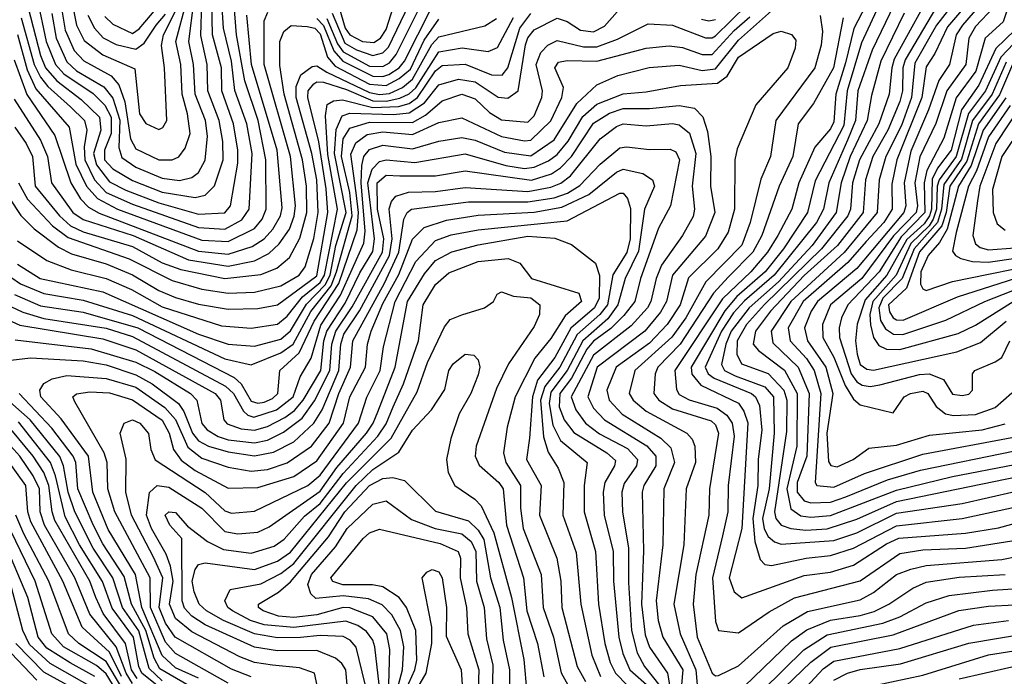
# Model space of a CAD drawing. Extents: x 501367 to 657802, y 482273 to 547541.
# Tile 174 of 256: x 551632 to 554623, y 534086 to 536081. Entities that reach past the tile are written whole.
import ezdxf

# ---------------------------------------------------------------- set-up
doc = ezdxf.new("R2010")
doc.units = 0

msp = doc.modelspace()

# ---------------------------------------------------------------- linework, layer by layer
at = {"layer": '0CON20XD'}
for points in [[(554524.6, 536305), (554321.2, 535958.8), (554314.4, 535935), (554313.3, 535865), (554305, 535832.8), (554269, 535745), (554223.6, 535665), (554201, 535595), (554193.4, 535495), (554116.1, 535395), (554015, 535303.7), (553912.8, 535195), (553866.9, 535135), (553859.5, 535095), (553875.5, 535075.5), (553955, 535016), (553993.8, 534945), (553992.5, 534785), (553962.2, 534655), (553974.7, 534594.7), (554005, 534573.1), (554035, 534569.1), (554095, 534574.1), (554295, 534651.6), (554465, 534692.8), (554655, 534729.5)], [(551775.3, 536215), (551804.5, 536064.5), (551827.6, 536017.6), (551884.3, 535974.3), (551981.5, 535931.5), (551996.2, 535795), (552015, 535765.4), (552055, 535747.9), (552066.7, 535753.3), (552079.4, 535775), (552072.3, 535935), (552062.6, 536002.6), (552069.1, 536035), (552114.6, 536125)], [(554293.2, 536236.8), (554188.6, 536011.4), (554145.1, 535865), (554135, 535759.3), (554048.5, 535591.5), (554025.3, 535495), (553952.2, 535385), (553896.1, 535315), (553809.9, 535240.1), (553773.4, 535196.6), (553671.1, 535025), (553673.6, 535003.6), (553700.6, 534970.6), (553815, 534915.6), (553831.8, 534891.8), (553844.1, 534855.9), (553825.1, 534534.9), (553787.4, 534385), (553802.2, 534342.2), (553825, 534324), (554015, 534391.6), (554095, 534402.1), (554165, 534423.2), (554265, 534488.3), (554302.3, 534505), (554505, 534520.8), (554605, 534537.1), (554675, 534555.6)], [(554315.1, 536184.9), (554221.5, 535988.5), (554177.2, 535865), (554170.5, 535775), (554146.8, 535715), (554089.6, 535585), (554073.6, 535505), (554052.1, 535465), (553923.3, 535305), (553833.2, 535226.8), (553800.1, 535189.9), (553763.8, 535135), (553713.6, 535025), (553723.3, 535005), (553741.7, 534991.7), (553854.8, 534945), (553866.8, 534935), (553878.7, 534908.7), (553886.4, 534833.6), (553874.7, 534745.3), (553873.7, 534665), (553858.4, 534565), (553864.9, 534494.9), (553880.9, 534440.9), (553895, 534425.3), (553915, 534422), (554020.8, 534445), (554095, 534452.4), (554165, 534475.1), (554295, 534543.3), (554495, 534565.1), (554667.5, 534602.5)], [(554417, 536195), (554288.5, 535961.5), (554280.5, 535935), (554273.3, 535855), (554241, 535765), (554182.9, 535655), (554161.3, 535585), (554155.3, 535505), (554147.1, 535485), (554067.8, 535385), (553894.1, 535215.9), (553839.4, 535155), (553811, 535105), (553810.2, 535065), (553824, 535035), (553905, 535006.3), (553952.6, 534955), (553961.6, 534925), (553960.8, 534829.3), (553924.9, 534585), (553928.9, 534565), (553945, 534544.5), (553974.7, 534534.7), (554019.6, 534529.6), (554085, 534533.8), (554175, 534562.7), (554295, 534616.5), (554665, 534693.3)], [(551748.5, 536178.5), (551769.9, 536049.9), (551797.7, 535987.7), (551826.6, 535956.6), (551910.3, 535910.3), (551933.4, 535883.4), (551951.2, 535831.2), (551968.8, 535718.8), (551985, 535689.1), (552055, 535655.2), (552094.8, 535655.2), (552115.7, 535664.3), (552135, 535690.9), (552150, 535735), (552141.5, 535795), (552125.1, 535855), (552121.2, 535945), (552105.9, 536015), (552137.6, 536132.4)], [(554225, 536170), (554165.4, 536054.6), (554140.2, 535950.2), (554111.2, 535855), (554105, 535770.3), (554095, 535750), (554046.6, 535693.4), (553998.8, 535585), (553977.1, 535505), (553934.9, 535425), (553903.8, 535375), (553852.7, 535315), (553766.8, 535233.2), (553621.4, 535015), (553626.9, 534956.9), (553635, 534942.2), (553665, 534925.4), (553750.7, 534900.7), (553779.4, 534879.4), (553796.4, 534855), (553801.9, 534815), (553783.6, 534665), (553782.4, 534585), (553767, 534513), (553736.2, 534385), (553745, 534252.5), (553755, 534224.3), (553815, 534217.6), (553908, 534282), (553985, 534323.6), (554185, 534375.4), (554305, 534459.3), (554375, 534470.3), (554505, 534474.9), (554665, 534500.8)], [(551605, 535298.9), (551635, 535278.6), (551705, 535249.3), (551825, 535229.2), (551975, 535181.7), (552255, 535050.1), (552335, 535031.8), (552425, 535068.7), (552462.4, 535095), (552516, 535194), (552577.9, 535272.1), (552594.8, 535315.2), (552642.3, 535485), (552635, 535555.8), (552609.3, 535665), (552615, 535718.9), (552635, 535752), (552695, 535769.6), (552825, 535769.1), (552865, 535791.5), (552915, 535834.5), (552975, 535855.1), (553015, 535840.2), (553058.7, 535798.7), (553095, 535776.6), (553175, 535769.8), (553195, 535789.2), (553218.3, 535845), (553220.3, 535865), (553201, 535945), (553215, 535981.2), (553235.7, 536004.3), (553265, 536018), (553345, 535999.1), (553385, 535999.1), (553447.8, 536022.2), (553540.9, 536069.1), (553615, 536064.1), (553715, 536026.2), (553735, 536025.9), (553745, 536032.1), (553840.5, 536125)], [(551625, 536036.5), (551655, 535928.4), (551681.4, 535871.4), (551782.6, 535755), (551802.5, 535642.5), (551835.5, 535575.5), (551868, 535538), (551929, 535505), (552185, 535410.9), (552265, 535406.9), (552345, 535446.3), (552368.9, 535475), (552381.1, 535505), (552379.6, 535655), (552356.5, 535775), (552315.9, 535895.9), (552290.7, 536035), (552282.4, 536137.6)], [(551636.4, 536086.4), (551676.3, 535945), (551695, 535906.2), (551717.7, 535877.7), (551786.4, 535816.4), (551828.8, 535775), (551836, 535745), (551827.6, 535695), (551829.6, 535655), (551859.3, 535595), (551895, 535556.5), (551975, 535520.5), (552175, 535449.5), (552255, 535444.9), (552306.6, 535473.4), (552329, 535505), (552338.1, 535675), (552321.7, 535765), (552285.6, 535865.6), (552275.7, 535955), (552250.8, 536055), (552246.3, 536135)], [(551657.5, 536117.4), (551695, 535972.4), (551710.2, 535935), (551745, 535895.7), (551818.6, 535838.6), (551874.4, 535785), (551878.4, 535745), (551856.2, 535675), (551865, 535640.1), (551905, 535588.1), (551955, 535563.2), (552055, 535524.9), (552175, 535489.7), (552255, 535494.2), (552272.5, 535515), (552295.1, 535645), (552295.1, 535685), (552281.7, 535765), (552245.9, 535865), (552244.7, 535935), (552218.1, 536035), (552215.4, 536135)], [(551685.5, 536145.5), (551713, 536015), (551740.7, 535945), (551766.6, 535916.6), (551855, 535856.5), (551891, 535821), (551910.2, 535785), (551909.5, 535735), (551890, 535685), (551889.6, 535655), (551915, 535627.7), (551975, 535592.1), (552065, 535557.5), (552165, 535541), (552195, 535547.8), (552224, 535576), (552250.1, 535655), (552249.3, 535710.7), (552237.7, 535775), (552203.8, 535865), (552201.4, 535945), (552182.7, 536032.7), (552185.8, 536135)], [(551730.1, 536100.1), (551742.7, 536025), (551775, 535953.3), (551805, 535926.1), (551887.4, 535877.4), (551915, 535843), (551936.2, 535776.2), (551933.2, 535693.2), (551942.4, 535662.4), (551985, 535632.6), (552065, 535599.7), (552117, 535593), (552155, 535601.2), (552175, 535617.1), (552195.7, 535654.3), (552202.8, 535727.2), (552196.3, 535775), (552164.9, 535855), (552160.5, 535945), (552145.7, 536015), (552160.8, 536135)], [(551891.2, 536091.2), (551915, 536067.8), (551975, 536039.7), (551995, 536053.6), (552063.7, 536135)], [(552564.5, 536084.5), (552597.6, 536007.6), (552615, 535983.7), (552695, 535940.2), (552735, 535938.9), (552755, 535950.2), (552775.8, 535975), (552850.8, 536125)], [(552580.8, 536100.8), (552620, 536010), (552655, 535989.2), (552705, 535972), (552735, 535980.2), (552752.4, 535997.6), (552815, 536128.8)], [(552601, 536121), (552621.1, 536055), (552635, 536035.7), (552672.9, 536015), (552708, 536012), (552728, 536025), (552745, 536051.7), (552774.6, 536145)], [(554478, 536145), (554416.7, 536065), (554350.5, 535949.5), (554340.2, 535845), (554309.9, 535759.9), (554262.8, 535665), (554242.5, 535595), (554236.4, 535495), (554136.1, 535373.9), (553973.7, 535225), (553914.4, 535135), (553919.3, 535099.3), (553996.5, 535025), (554030.2, 534945), (554022.9, 534755), (553993, 534675), (553993.8, 534645), (554015, 534619), (554035, 534613.3), (554095, 534614.7), (554141, 534631), (554267.4, 534682.6), (554367.7, 534712.3), (554655, 534771.1)], [(554521.5, 536145), (554450.4, 536059.6), (554411.6, 535978.4), (554385, 535938.2), (554372.2, 535845), (554295.8, 535655), (554281.2, 535581.2), (554281.5, 535505), (554256.6, 535465), (554203.3, 535406.7), (554147.2, 535342.8), (554011.2, 535225), (553966.6, 535145), (553971.8, 535105), (554021.6, 535051.6), (554045.2, 535015.2), (554065.3, 534945), (554047.7, 534675), (554052.9, 534665), (554105, 534660.1), (554198.2, 534701.8), (554375, 534760.9), (554645, 534811)], [(554560.4, 536139.6), (554495.1, 536065), (554476.4, 536035), (554456.2, 535945), (554423.3, 535896.7), (554392.5, 535807.5), (554338.3, 535681.7), (554318, 535585), (554323.1, 535515), (554317.9, 535495), (554174.9, 535325.1), (554055.4, 535225), (554035.6, 535195), (554015.9, 535145), (554024.6, 535105), (554080.9, 535025), (554101.9, 534945), (554083.5, 534825), (554088.9, 534738.9), (554095.8, 534725.8), (554115, 534721.8), (554163.8, 534745), (554211.3, 534778.7), (554295, 534787.9), (554395, 534818), (554555.5, 534834.5), (554625, 534853.2)], [(554642, 536145), (554618.6, 536075), (554564.6, 536025), (554536.3, 535925), (554476.2, 535843.8), (554438.5, 535721.5), (554387.2, 535622.8), (554379.5, 535585), (554381.6, 535495), (554309.2, 535420.8), (554242, 535315), (554147.6, 535215), (554128.4, 535175), (554120.8, 535145), (554122, 535115), (554157.5, 535005), (554175, 534980.4), (554190.8, 534970.8), (554215, 534966.6), (554245, 534971.4), (554365, 535003.3), (554394.6, 535004.6), (554437.4, 534987.4), (554465, 534943.2), (554495, 534938.6), (554515, 534943.4), (554525.6, 534955), (554525.7, 535005), (554532.9, 535015), (554595, 535040.9), (554614.6, 535055), (554639.3, 535105)], [(551605, 535209.9), (551642, 535192), (551705, 535172.8), (551895, 535143.9), (551975, 535118.5), (552257.4, 534967.4), (552281.1, 534945), (552311.4, 534891.4), (552325, 534879.1), (552343.4, 534873.4), (552411.9, 534895), (552462.7, 534935), (552483.9, 534996.1), (552517.3, 535052.7), (552546.7, 535153.3), (552606.3, 535243.7), (552677.6, 535402.4), (552681, 535439), (552669.6, 535585), (552671.5, 535638.5), (552677.2, 535665), (552695, 535686.5), (552735, 535700.1), (552825, 535689.2), (552905, 535712.1), (552975, 535723.6), (553015, 535715.1), (553105, 535678.3), (553185, 535667.3), (553255, 535716.6), (553323.9, 535826.1), (553385, 535882.9), (553448.5, 535911.5), (553543.6, 535936.4), (553635, 535943.4), (553705, 535926.9), (553745, 535931.9), (553815, 536019), (553915, 536107.7)], [(551615, 535840), (551695.6, 535715), (551716.1, 535665), (551728.4, 535585), (551765, 535534.8), (551794, 535495), (551825, 535474.1), (551976.9, 535425), (552145, 535351.1), (552265, 535332.3), (552345, 535348.8), (552389.3, 535370.7), (552420.5, 535399.5), (552451.3, 535445), (552466.1, 535483.9), (552469.6, 535515), (552454.6, 535665), (552374.3, 535945), (552375, 536077.5), (552386.2, 536103.8)], [(551615, 535959.5), (551653.5, 535853.5), (551739.1, 535729.1), (551787, 535585), (551816.9, 535536.9), (551841, 535511), (551873.3, 535493.3), (552175, 535377.3), (552265, 535368.2), (552338.2, 535391.8), (552374.3, 535415.7), (552401.2, 535445), (552424, 535485), (552429, 535509), (552414, 535685), (552336.2, 535945), (552322.2, 536095)], [(551625, 535338.1), (551694.7, 535295), (551885, 535254), (552175, 535125.1), (552265, 535095.4), (552345, 535088.6), (552425, 535109.9), (552455, 535135.1), (552503.1, 535216.9), (552560, 535275), (552575, 535305), (552592.8, 535395), (552623.2, 535495), (552588.3, 535675), (552592.9, 535747.1), (552611.4, 535788.6), (552635, 535796.8), (552767, 535793), (552815, 535797.8), (552861.2, 535828.8), (552905, 535883.6), (552965, 535900.8), (553015, 535892), (553085, 535846.1), (553115, 535842.6), (553145.8, 535865), (553168.4, 536005), (553175, 536025.7), (553195, 536050.5), (553265, 536085.5), (553295, 536075.6), (553335, 536048.9), (553375, 536043.9), (553408.5, 536061.5), (553446.6, 536105)], [(551625, 535409.4), (551715, 535349.5), (551788.7, 535321.3), (551895, 535294.7), (551971.4, 535261.4), (552065, 535208.4), (552245, 535150.7), (552335, 535144), (552415, 535156.1), (552445, 535180.3), (552491.2, 535238.8), (552545, 535282.4), (552557.7, 535305), (552597.5, 535505), (552568, 535672), (552561.1, 535788.9), (552566.4, 535823.6), (552585.2, 535834.9), (552612.3, 535837.7), (552704.2, 535814.2), (552782.6, 535817.4), (552815, 535826.5), (552840.8, 535845), (552895, 535925.7), (552915, 535942.2), (552985, 535945.6), (553065, 535913.8), (553097.5, 535912.5), (553115, 535935.3), (553150.9, 536055), (553185, 536099.9)], [(551838.7, 536095), (551859.1, 536055), (551886.1, 536026.1), (551925, 536006.3), (551985, 535992), (552010.1, 536009.9), (552047.1, 536065), (552075, 536097.6)], [(552535, 536084.8), (552555, 536063.7), (552586.1, 535986.1), (552613.1, 535955), (552705, 535909.2), (552735, 535908.5), (552753.5, 535915), (552784.4, 535935), (552801.1, 535955), (552881.5, 536115)], [(554063.6, 536093.6), (554070.3, 536045), (554065.9, 536004.1), (554046.7, 535935), (553928.8, 535775), (553912.3, 535665), (553883.1, 535596.9), (553850.5, 535465), (553825, 535396.2), (553715.7, 535285), (553655.8, 535175), (553613.2, 535116.8), (553500.8, 535015), (553483.7, 534945), (553495.2, 534925), (553535, 534891.4), (553658, 534825), (553675, 534806.4), (553682.6, 534785), (553684.5, 534735), (553656.7, 534655), (553649, 534485), (553619.1, 534305), (553637.6, 534215), (553685.3, 534105), (553692.7, 534025)], [(554318.6, 536101.4), (554248, 535955), (554219.2, 535850.8), (554206.1, 535775), (554154, 535665), (554126.6, 535585), (554112.2, 535495), (554038.7, 535395), (553936.7, 535285), (553848.1, 535205), (553792.8, 535135), (553776.5, 535095), (553763.3, 535033.3), (553772.8, 535015), (553805, 534998.9), (553895, 534965.6), (553921.6, 534935), (553924, 534825), (553907.9, 534655), (553887.9, 534565), (553893.5, 534533.5), (553905, 534510.6), (553924.1, 534494.1), (553945, 534487.1), (554105, 534497.9), (554175, 534522), (554295, 534581.2), (554495, 534610.4), (554655, 534646.8)], [(554590.5, 536119.5), (554535, 536061), (554514.9, 536025), (554505.8, 535945), (554448, 535865), (554414.2, 535765.8), (554365.5, 535664.5), (554350.5, 535585), (554359.2, 535515), (554354.4, 535495), (554285.7, 535424.3), (554189.6, 535295), (554094.6, 535215), (554070.3, 535155), (554071.5, 535115), (554105, 535055.2), (554139.1, 534969.1), (554165, 534928), (554185, 534910.6), (554285, 534886.7), (554318.5, 534935), (554337.5, 534945), (554375, 534952.2), (554390.2, 534945), (554415.4, 534905.4), (554443.7, 534883.7), (554468, 534878), (554535, 534881.4), (554595, 534902.8), (554645, 534947.4)], [(551600.2, 535540.3), (551636, 535486), (551675.7, 535445.7), (551749.7, 535389.7), (551789.3, 535369.3), (551895, 535338.9), (551975, 535306.2), (552055, 535258.5), (552105, 535236.4), (552175, 535216.7), (552265, 535201.7), (552355, 535203), (552415, 535214.3), (552535, 535302.9), (552568.3, 535495), (552563.3, 535566.7), (552540.3, 535710.3), (552507.4, 535845), (552508.6, 535865), (552525, 535886.4), (552535, 535892.4), (552555, 535891.1), (552625, 535869.2), (552705, 535834.8), (552745, 535833.4), (552786.9, 535843.1), (552815, 535855.7), (552835, 535874.5), (552905, 535983.3), (552975.7, 535995.7), (553055.2, 535984.8), (553083, 535997), (553132, 536088)], [(551616.4, 535246.4), (551695, 535211.7), (551825, 535192.5), (551990.7, 535145), (552283.7, 534993.7), (552304.5, 534974.5), (552335, 534922.1), (552355, 534915.8), (552375, 534918.4), (552400.3, 534929.7), (552416.1, 534945), (552422.6, 535015), (552481.2, 535068.8), (552526, 535165), (552601, 535279), (552657, 535443), (552661.5, 535495), (552654, 535555), (552637.8, 535672.2), (552653.2, 535706.8), (552687.2, 535732.8), (552735, 535740.9), (552825, 535731.8), (552905, 535768.7), (552975, 535782.8), (553095, 535726.1), (553165, 535712.7), (553185, 535715.4), (553245, 535773.5), (553279.1, 535845), (553283.3, 535875), (553257.8, 535935), (553268.2, 535951.8), (553295, 535957.4), (553385, 535954.9), (553535, 535995.1), (553605, 536002), (553645, 535996.8), (553705, 535975.6), (553735, 535975.1), (553801.8, 536048.2), (553850.1, 536089.9)], [(551617.8, 535755), (551652.3, 535705), (551671.3, 535665), (551678.9, 535575), (551753.2, 535485), (551786.2, 535455), (551825, 535436.6), (551975, 535391.6), (552065, 535342.4), (552121.9, 535321.9), (552255, 535294.7), (552365, 535307.3), (552413.5, 535326.5), (552451.3, 535358.7), (552483.1, 535416.9), (552504, 535495), (552503.3, 535575), (552491.5, 535655), (552435.6, 535855), (552422, 535942), (552422.1, 536015), (552434.2, 536045.8), (552456.7, 536063.3), (552505, 536060.8), (552528.8, 536055), (552545, 536038.1), (552567.1, 535967.1), (552589.9, 535939.9), (552695, 535885.2), (552745, 535881.2), (552785, 535902.1), (552819, 535931), (552861, 536019), (552905, 536082.8)], [(551628.1, 535585), (551655.7, 535535.7), (551731.8, 535455), (551778.9, 535418.9), (551965, 535354.9), (552095, 535288.1), (552185, 535262), (552265, 535249.6), (552345, 535253.6), (552425, 535272.4), (552481.3, 535305), (552499.5, 535330.5), (552525, 535416.2), (552538.4, 535495), (552534.1, 535595), (552519.3, 535675), (552472.3, 535845), (552471.8, 535878.2), (552486, 535914), (552520.9, 535939.1), (552535, 535940.5), (552565, 535921.9), (552695, 535859.5), (552725, 535853.9), (552755, 535857.2), (552794.6, 535875.4), (552825, 535900.3), (552884.2, 536005.8), (552905, 536029.4), (553045, 536062.8), (553080.2, 536085)], [(554132.8, 536087.2), (554103.4, 535935), (554043.1, 535826.9), (553996, 535765), (553980, 535665), (553938.9, 535575), (553886.6, 535425), (553859.2, 535375), (553785, 535299.5), (553739.6, 535250.4), (553637.9, 535095), (553570.3, 535025), (553562.1, 535005), (553557.7, 534945), (553573.3, 534925), (553615, 534898.7), (553732.4, 534862.4), (553745, 534850), (553754.3, 534825), (553727.1, 534655), (553725.2, 534575), (553685.4, 534395), (553678, 534305), (553689.6, 534205), (553734.9, 534094.9), (553745, 534086.8), (553755, 534088.2), (553815, 534117), (553951.1, 534238.9), (554025, 534282.5), (554185, 534317.5), (554225, 534340.3), (554295, 534394.5), (554338.3, 534411.7), (554385, 534422.7), (554615, 534440.9), (554665, 534450.6)], [(553703.3, 536083.3), (553725, 536077.8), (553745, 536082.2)], [(551595, 535169.8), (551632.5, 535152.5), (551885, 535111.5), (551985, 535077.9), (552225.9, 534945), (552242.3, 534925), (552251.7, 534865), (552262.7, 534852.7), (552305, 534837.8), (552345, 534833.5), (552385, 534844.9), (552437.9, 534872.1), (552466.9, 534893.1), (552493.3, 534925), (552546.7, 535015), (552556, 535105), (552565.1, 535135), (552620.3, 535219.7), (552665, 535311.6), (552705, 535376.6), (552710.1, 535415), (552689.6, 535585), (552702.6, 535627.4), (552725, 535650), (552745, 535655.3), (552832.4, 535647.6), (552985, 535673.4), (553108.5, 535638.5), (553165, 535629.1), (553195, 535632.7), (553238.1, 535651.9), (553265, 535671.7), (553297.5, 535712.5), (553342.5, 535787.5), (553385, 535824.6), (553465, 535856.2), (553535, 535861.8), (553639.2, 535880.8), (553751.8, 535888.2), (553780.4, 535909.6), (553815, 535967.7), (553920.7, 536039.3), (553945, 536046.3), (553976.7, 536036.7), (553989.3, 536019.3), (553987.6, 535995), (553964.8, 535935), (553867.7, 535822.3), (553811.7, 535688.3), (553804.4, 535655), (553802.8, 535505), (553784.2, 535435), (553752.8, 535385), (553663.7, 535296.3), (553637.7, 535215), (553598.6, 535155), (553545, 535098.6), (553443.6, 535025), (553415.8, 534955), (553422.6, 534925), (553462.3, 534882.3), (553579.3, 534809.3), (553609.6, 534779.6), (553620.9, 534735), (553588.1, 534655), (553585.8, 534485), (553565.1, 534315), (553571.2, 534255), (553585.4, 534205), (553645.8, 534105), (553638.8, 534025)], [(554655, 536048.9), (554596.8, 535993.2), (554545, 535882), (554492.4, 535807.6), (554460.8, 535685), (554419.6, 535630.4), (554403.7, 535596.3), (554401, 535505), (554395, 535485), (554378.8, 535461.2), (554326.4, 535413.6), (554266.2, 535305), (554199.8, 535230.2), (554175.4, 535155.4), (554170.1, 535105), (554175.4, 535065), (554185, 535032.8), (554205, 535018.6), (554225, 535016.4), (554478.4, 535071.6), (554550.1, 535099.9), (554628.3, 535165)], [(554670.7, 536029.3), (554612.4, 535967.6), (554565.6, 535865), (554513.6, 535796.4), (554476, 535665), (554424.8, 535595), (554418.7, 535575), (554416.5, 535505), (554406.7, 535475), (554394.3, 535455), (554338.9, 535401.1), (554293.7, 535305), (554222.9, 535225), (554214.5, 535185), (554216, 535154), (554224.9, 535114.9), (554241.2, 535091.2), (554265, 535080.1), (554305, 535078.7), (554482.7, 535127.3), (554535, 535153), (554649.2, 535225)], [(554628, 535952), (554585.9, 535855), (554526.1, 535775), (554492.5, 535657.5), (554439.3, 535580.7), (554431.9, 535505), (554419.3, 535465), (554348.8, 535385), (554312.8, 535295), (554253.8, 535235), (554241.5, 535205), (554246.7, 535166.7), (554261.6, 535141.6), (554285.8, 535125.8), (554314.1, 535124.1), (554445, 535168.2), (554563.2, 535225), (554705, 535280.7)], [(554647.6, 535945), (554607.6, 535852.4), (554543.9, 535765), (554508.9, 535651.1), (554457.3, 535575), (554445.8, 535495), (554433.1, 535455), (554365, 535375.5), (554325.1, 535264.9), (554270.8, 535215), (554273.8, 535193.8), (554285, 535175.5), (554295, 535168.8), (554315, 535167.9), (554480.8, 535239.2), (554686.3, 535305)], [(554626.7, 535843.3), (554558.1, 535745), (554522.3, 535637.7), (554483, 535575), (554449.4, 535445), (554426.1, 535403.9), (554391, 535365), (554368.9, 535315), (554367.8, 535277.8), (554375, 535262.9), (554385, 535258.5), (554464.7, 535285.3), (554575, 535308.1), (554655, 535324)], [(554675.6, 535824.4), (554596.6, 535705), (554547.9, 535575), (554540.8, 535530.8), (554526.5, 535425), (554535, 535400.3), (554549, 535389), (554575, 535382), (554655, 535387.6)], [(551618.5, 535108.5), (551849.1, 535080.9), (551985, 535040.2), (552042.1, 535012.1), (552151, 534945), (552170.5, 534925), (552185, 534854.3), (552201.9, 534835), (552234.5, 534814.5), (552265, 534804.1), (552345, 534794.9), (552385, 534803.6), (552432.9, 534827.1), (552489.7, 534870.3), (552527.6, 534922.4), (552574.4, 535015), (552580.6, 535095), (552592.5, 535135), (552641.8, 535208.2), (552734.4, 535375), (552737.7, 535415), (552719.3, 535505), (552717.9, 535585), (552745, 535609.1), (552787.1, 535607.1), (552895, 535606.3), (552985, 535621.4), (553186.4, 535593.6), (553246.9, 535613.1), (553275, 535630.7), (553307.6, 535665), (553375, 535766.7), (553423.1, 535796.9), (553465, 535811.1), (553545, 535810.9), (553635, 535820.3), (553682, 535812), (553706.5, 535786.5), (553721.3, 535741.3), (553731.1, 535665), (553730.3, 535575), (553743.6, 535495), (553715, 535423.8), (553615.1, 535305), (553596.5, 535225), (553578.1, 535191.9), (553530.3, 535135), (553385.6, 535025), (553357.6, 534935), (553375, 534900.9), (553408.5, 534865), (553536.5, 534786.5), (553564.3, 534754.3), (553564.3, 534725), (553528.1, 534665), (553522.9, 534645), (553526.5, 534466.5), (553520.5, 534305), (553531.4, 534211.4), (553545, 534173.9), (553599.7, 534095), (553616.4, 533995)], [(554640, 535820), (554575, 535725.7), (554538, 535622), (554513.5, 535575), (554475.9, 535434.1), (554465, 535378), (554474.1, 535364.1), (554490.4, 535355), (554526.1, 535346.1), (554573.8, 535343.8), (554665, 535357.5)], [(551605, 535046.8), (551665, 535053.4), (551825, 535044.7), (551895, 535032.4), (551985, 535002), (552034.4, 534974.4), (552114.6, 534914.6), (552130.6, 534890.6), (552157.1, 534825), (552175, 534801.5), (552205.4, 534785.4), (552265, 534767.5), (552345, 534755.3), (552403.3, 534766.8), (552465, 534797.8), (552525.5, 534854.5), (552550.4, 534895), (552601.4, 535015), (552607.4, 535095), (552616.4, 535125), (552663.7, 535196.3), (552755.8, 535365), (552763.7, 535415), (552753.8, 535506.2), (552760.9, 535529.1), (552774.8, 535545.2), (552812.6, 535557.4), (552895, 535559.2), (552985, 535571.2), (553175, 535559.5), (553245, 535571.9), (553276, 535584), (553305, 535606.2), (553395, 535719.2), (553445, 535757.1), (553465, 535764.3), (553535, 535758.3), (553615, 535766.1), (553635, 535761.7), (553666.2, 535736.2), (553685.5, 535675), (553674.6, 535575), (553681.8, 535505), (553677.1, 535482.9), (553644.8, 535425), (553581, 535335), (553565.1, 535295), (553549.4, 535225), (553538.6, 535205), (553488.8, 535151.2), (553375, 535062.1), (553307.2, 534935), (553320.9, 534895), (553350.2, 534855), (553392.9, 534822.9), (553478.1, 534778.1), (553508.9, 534745), (553505.2, 534725), (553468.5, 534671.5), (553460.6, 534645), (553463.1, 534585), (553481, 534475), (553480.8, 534370.8), (553489.8, 534225), (553507, 534157), (553529.7, 534115), (553576.4, 534056.4)], [(554679.2, 535760.8), (554615.1, 535665), (554586.7, 535565), (554588.5, 535495), (554600.9, 535460.9), (554625, 535441.5)], [(552175, 534079.5), (552105, 534111.1), (552065, 534149.3), (552003.5, 534295), (551983.6, 534395), (551901.3, 534531.3), (551854.7, 534645), (551841.1, 534755), (551758.4, 534868.4), (551696.2, 534935), (551693, 534955), (551705, 534975.3), (551730.7, 534989.3), (551775, 535000.3), (551895, 534991.1), (551985, 534964.2), (552072.7, 534902.7), (552105.7, 534865.7), (552142.4, 534782.4), (552185, 534748.6), (552265, 534721.2), (552335, 534708.7), (552385, 534714.4), (552445, 534734.4), (552518.2, 534785), (552572, 534855), (552601.1, 534945), (552636.6, 535025), (552644.3, 535105), (552740, 535280), (552783.3, 535375), (552799.3, 535475), (552809.3, 535495), (552822.2, 535505), (552995, 535527.9), (553175, 535527.7), (553255, 535539.6), (553295.6, 535554.4), (553333.2, 535576.8), (553395, 535641.7), (553455, 535691.5), (553475, 535695.2), (553545, 535686.3), (553607.4, 535687.4), (553625, 535679.7), (553635.9, 535655), (553608.3, 535515), (553572.7, 535447.3), (553518.1, 535295), (553500.3, 535225), (553467.4, 535182.6), (553427.6, 535142.4), (553375, 535103.8), (553355, 535079.7), (553308.2, 534991.8), (553272.4, 534945), (553270.8, 534905), (553286.1, 534865), (553315, 534826.7), (553415.2, 534765), (553441.4, 534741.4), (553439, 534725), (553409.7, 534675), (553404, 534645), (553407.4, 534575), (553434.1, 534465), (553435.6, 534375), (553451.4, 534205), (553463.8, 534155), (553485.5, 534105.5), (553545, 534052.9)], [(552265, 534065.1), (552105, 534154.9), (552075, 534189.1), (552029.4, 534295), (552028.9, 534385), (551921, 534585), (551899.7, 534655), (551897.4, 534735), (551888.8, 534765), (551799.8, 534919.8), (551793.8, 534935), (551805, 534944.6), (551845, 534950.1), (551905, 534947.6), (551975, 534925.9), (552065, 534863.6), (552085.9, 534825), (552099.5, 534775), (552122.4, 534742.4), (552165, 534711.5), (552265, 534657.2), (552355, 534659), (552465, 534693.1), (552535, 534740.7), (552616, 534855), (552634.4, 534935), (552682.4, 535025), (552688, 535095), (552699.7, 535135), (552735, 535219), (552783.2, 535306.8), (552825.5, 535414.5), (552860.5, 535449.5), (552928.3, 535471.7), (553025, 535487.1), (553195, 535496.4), (553278.9, 535511.1), (553360.5, 535549.5), (553445, 535617.7), (553465, 535626.7), (553525, 535613.8), (553554.4, 535595), (553560.6, 535575), (553529.8, 535505), (553512, 535378), (553471.3, 535295), (553449.2, 535215), (553418, 535172), (553342.2, 535105), (553294.8, 535015), (553245, 534949.5), (553240, 534915), (553251.2, 534848.8), (553275, 534802), (553355.7, 534735), (553346.6, 534665), (553346.7, 534585), (553381.2, 534465), (553390.5, 534305), (553409.8, 534185), (553425, 534127.5), (553441.4, 534095), (553477.8, 534057.8)], [(552335, 534084.2), (552275, 534107.1), (552104.7, 534204.7), (552075, 534246.7), (552055.4, 534295), (552067.3, 534385), (552038.1, 534448.1), (551971.4, 534575), (551954.1, 534645), (551955.9, 534745.9), (551937.5, 534825), (551949.1, 534855), (551975, 534865.2), (551996.8, 534855), (552023.7, 534823.7), (552030.8, 534775), (552043.7, 534743.7), (552195, 534644), (552255, 534588.6), (552275, 534581), (552345, 534587.2), (552507, 534665), (552545, 534696.8), (552660.8, 534855), (552686.4, 534933.6), (552727.4, 535015), (552736.7, 535086.7), (552772.7, 535225), (552835, 535346.3), (552895, 535409.9), (552942.6, 535427.4), (553025, 535442.9), (553295, 535470.4), (553455, 535554.4), (553465, 535554.2), (553478, 535538), (553487.2, 535507.2), (553486.2, 535415), (553476.4, 535373.6), (553433.8, 535306.2), (553417.4, 535215), (553394.6, 535185), (553325.7, 535124.3), (553273, 535025), (553226.6, 534966.6), (553214.3, 534925), (553223.2, 534813.2), (553237.1, 534767.1), (553268, 534718), (553284.3, 534674.3), (553282.2, 534575), (553322.1, 534462.1), (553336.3, 534305), (553369.7, 534149.7), (553396.2, 534085)], [(552545, 534015.4), (552527.5, 534095), (552481.5, 534111.5), (552400.1, 534119.9), (552345, 534127.7), (552301.1, 534145), (552155, 534220.5), (552105, 534260.8), (552087.6, 534305), (552098.1, 534375), (552090.6, 534420.6), (552076.7, 534456.7), (552032, 534535), (552017.6, 534575), (552025.9, 534644.1), (552050, 534665), (552085, 534660.5), (552185, 534596.5), (552255, 534525.2), (552295, 534518.8), (552355, 534523.9), (552389.7, 534540.3), (552545, 534647.8), (552595, 534720), (552685.7, 534825), (552705.9, 534855), (552719.4, 534889.4), (552772.6, 535025), (552810, 535225), (552861.3, 535308.7), (552895, 535349.2), (552945, 535376), (553025, 535397.4), (553175, 535423.2), (553257.7, 535417.7), (553307.7, 535397.7), (553381.4, 535341.4), (553393.5, 535303.5), (553392.2, 535235), (553377.5, 535205), (553306.2, 535143.8), (553257.3, 535055), (553204.5, 534985.5), (553189.2, 534935), (553180.2, 534809.8), (553171.7, 534745), (553216.3, 534665), (553211.1, 534575), (553263.3, 534445), (553275.9, 534375), (553279.1, 534295), (553325.4, 534115), (553350.3, 534070.3)], [(552630.2, 534025), (552622.8, 534105), (552610.5, 534125), (552591, 534141), (552535, 534163.9), (552415, 534162.9), (552345, 534174.2), (552195, 534241.8), (552155, 534268.6), (552132.8, 534292.8), (552126.1, 534315), (552124.7, 534504.7), (552088.5, 534545), (552073.9, 534575), (552084.8, 534585.2), (552105, 534583.3), (552142, 534542), (552202.6, 534495), (552250.9, 534470.9), (552335, 534459.6), (552405, 534480.9), (552435, 534502.8), (552497.4, 534572.6), (552545, 534610.6), (552615, 534701.8), (552720.1, 534815), (552745, 534853), (552766.7, 534905), (552797.8, 534975), (552843.1, 535105), (552857.1, 535215), (552895, 535276.6), (552935, 535312.1), (553025, 535346.2), (553115.8, 535355.8), (553150.9, 535340.9), (553186.4, 535295), (553330, 535250), (553338.9, 535225), (553288.9, 535181.1), (553245, 535112), (553197, 535053), (553136.6, 534935), (553112.8, 534842.8), (553101.1, 534765), (553108.6, 534735), (553152.7, 534665), (553152.9, 534597.1), (553161, 534535), (553215.7, 534395), (553222.4, 534295), (553253.5, 534205), (553276.6, 534096.6), (553312.6, 534032.6)], [(552709.9, 533945), (552654, 534174), (552635.7, 534195.7), (552615, 534206.5), (552545, 534209.1), (552485, 534203.7), (552415, 534202.4), (552345, 534214.7), (552251.5, 534255), (552200, 534285), (552177.1, 534305), (552162.3, 534342.3), (552155.6, 534375), (552165, 534410.5), (552175.1, 534424.9), (552195, 534430.9), (552345, 534410.1), (552415, 534435.5), (552455, 534463.2), (552625, 534673.1), (552760.2, 534809.8), (552839.5, 534950.5), (552870.7, 535039.3), (552922.1, 535147.9), (552939.7, 535170.3), (552975, 535184.7), (553044.2, 535205.8), (553071.4, 535225), (553082.7, 535247.3), (553095, 535254), (553131.4, 535241.4), (553185, 535235.7), (553212.3, 535215), (553210.9, 535185), (553195, 535149.2), (553116.3, 535035), (553080.1, 534959.9), (553019, 534785), (553015.7, 534755), (553027.2, 534727.2), (553087, 534675), (553100.3, 534655), (553111.1, 534545), (553162, 534385), (553172.5, 534285), (553205.3, 534185.3), (553224.4, 534084.4)], [(552735.6, 533955), (552711.1, 534175), (552704.6, 534195), (552685, 534221.7), (552659.5, 534239.5), (552622.8, 534252.8), (552465, 534233.6), (552375, 534242), (552333, 534255), (552278.5, 534285), (552264.4, 534295), (552254.8, 534315.2), (552270.9, 534349.1), (552365, 534366.2), (552425, 534398.5), (552465, 534428.5), (552654.2, 534665), (552705, 534714.1), (552783.3, 534766.7), (552825, 534833.9), (552854.7, 534865), (552882.9, 534895), (552923.2, 534956.8), (552935.4, 535015), (552948.9, 535035), (552985, 535064.6), (553011.2, 535061.2), (553025, 535047.5), (553030, 535025), (553025, 535001.9), (553002, 534945), (552966.6, 534883.4), (552941.8, 534808.2), (552928.4, 534745), (552933.6, 534705), (552953.9, 534665), (553014.3, 534624.3), (553033.6, 534603.6), (553072.1, 534522.1), (553125.6, 534325.6), (553163, 534137), (553172.5, 534035)], [(552065, 534072.2), (552025, 534109.7), (551994, 534224), (551943.9, 534295), (551915.4, 534385), (551855.6, 534475), (551800, 534585), (551779.3, 534645), (551765.6, 534725.6), (551754.1, 534754.1), (551663.6, 534865), (551584.6, 534935)], [(552279.4, 533979.4), (552058.2, 534108.2), (552040.7, 534140.7), (552015.1, 534225), (551971.6, 534305), (551949.1, 534389.1), (551885, 534488.1), (551855.8, 534545.8), (551809.1, 534655), (551802.4, 534735), (551794.9, 534755), (551730.2, 534840.2), (551631, 534945)], [(551988.5, 534078.5), (551971.9, 534105), (551954, 534185), (551886, 534276), (551862.9, 534325), (551845, 534375.2), (551739.2, 534559.2), (551730.5, 534585), (551720.6, 534665), (551705.1, 534705.1), (551672.7, 534755), (551605, 534836.9)], [(552065, 534045.2), (552003.4, 534095), (551993.7, 534115), (551977.8, 534205), (551912.6, 534292.6), (551884.1, 534374.1), (551814.2, 534485), (551770.5, 534570.5), (551740.9, 534695), (551725.9, 534735), (551628.5, 534858.5)], [(551975, 534064.2), (551955.9, 534095), (551925.4, 534175.4), (551845, 534274.4), (551800.1, 534385), (551707.7, 534545), (551694.7, 534585), (551692.3, 534655), (551672.9, 534695), (551632.6, 534755), (551587, 534805)], [(551941.8, 534085), (551905, 534158.8), (551821.4, 534235), (551763.6, 534375), (551665.5, 534555), (551656.5, 534585), (551650.4, 534665), (551594.6, 534745)], [(552752.1, 534025), (552756.7, 534166.7), (552747.2, 534215), (552705, 534266), (552635, 534293.9), (552615, 534294.3), (552535, 534272), (552465, 534264.1), (552418.6, 534268.6), (552371.9, 534285), (552357.6, 534295), (552357.1, 534305), (552418.5, 534341.5), (552455, 534373), (552570.2, 534509.8), (552620.1, 534585), (552695, 534665.3), (552735, 534687), (552765, 534689.5), (552801.1, 534681.1), (552895, 534587.6), (552995, 534558.6), (553025, 534530.2), (553041.4, 534501.4), (553062, 534385), (553090.8, 534295), (553100.8, 534195), (553119.9, 534105), (553118.4, 534015)], [(552773.2, 534025), (552794.9, 534105.1), (552798.5, 534175), (552788.3, 534225), (552762.3, 534272.3), (552733.3, 534303.3), (552691.3, 534321.3), (552615, 534329.7), (552531.7, 534321.7), (552516.2, 534336.2), (552507.3, 534365), (552518.6, 534395), (552591, 534479), (552627.2, 534535), (552705, 534609), (552745, 534619.3), (552822, 534562), (552894.4, 534534.4), (552975, 534519), (553003.8, 534495), (553017.7, 534465), (553019.4, 534375), (553042.6, 534295), (553049.8, 534199.8), (553069.6, 534119.6), (553067.5, 534015)], [(551985, 533979.7), (551895, 534130.9), (551812.1, 534185), (551780.5, 534215), (551720.2, 534375), (551645, 534518.2), (551620.4, 534575)], [(551936.4, 534025), (551895, 534092.8), (551865, 534118.4), (551765.7, 534175), (551729.4, 534215), (551679.3, 534375), (551605, 534527.6)], [(552795.9, 534024.1), (552832.5, 534105), (552837.9, 534135), (552835.4, 534225), (552807, 534295), (552784.7, 534324.7), (552735, 534357.6), (552703.3, 534363.4), (552613.8, 534363.8), (552583.7, 534373.7), (552577.5, 534385), (552675, 534504.2), (552695, 534521.3), (552725, 534533.1), (552909.5, 534489.5), (552963.5, 534465), (552971.3, 534445), (552970.4, 534385), (552988.9, 534295), (552992.9, 534215), (553026.7, 534105), (553023.8, 534015)], [(551860.5, 534085), (551785, 534126.4), (551715, 534171.3), (551688.7, 534205), (551657.1, 534325), (551585.3, 534495)], [(552820.4, 534015), (552866.2, 534095), (552884.2, 534185), (552883.8, 534235), (552854.5, 534385), (552868.2, 534401.8), (552885, 534410.4), (552905, 534402.7), (552914.8, 534385), (552928.6, 534295), (552927.3, 534207.3), (552973.1, 534105), (552979.1, 534015)], [(553805, 534027.9), (553976.6, 534193.4), (554022.7, 534227.3), (554095, 534256.4), (554185, 534270.3), (554227, 534283), (554271.9, 534305), (554345, 534353.8), (554385, 534371.5), (554485, 534386.9), (554625.1, 534394.9)], [(551865, 534044.5), (551724.3, 534125), (551662.2, 534182.2), (551641.6, 534225), (551602.7, 534375)], [(553825, 533980.7), (554013.9, 534166.1), (554085, 534211.7), (554253.2, 534246.8), (554305, 534265.9), (554385, 534308.4), (554455, 534331.2), (554587, 534347), (554665, 534352.4)], [(553825, 533926.8), (554035, 534128.8), (554096.1, 534173.9), (554285, 534211.2), (554484, 534286), (554575, 534299), (554655, 534302.6)], [(554009.4, 534040.6), (554072, 534108), (554105, 534131.2), (554305, 534169.9), (554528.5, 534241.5), (554634.9, 534254.9)], [(554105, 534073.7), (554146.8, 534095), (554185, 534106.2), (554307, 534123), (554515, 534186.4), (554695, 534217.1)], [(551838.3, 534025), (551705, 534097.7), (551620.9, 534185)], [(554185, 534048.5), (554375, 534089.5), (554575, 534150.8), (554805, 534187)], [(551683.7, 534073.7), (551605.8, 534155.8)], [(554485, 534078.2), (554645, 534114.8)]]:
    msp.add_lwpolyline(points, dxfattribs=at)

doc.saveas('drawing.dxf')
